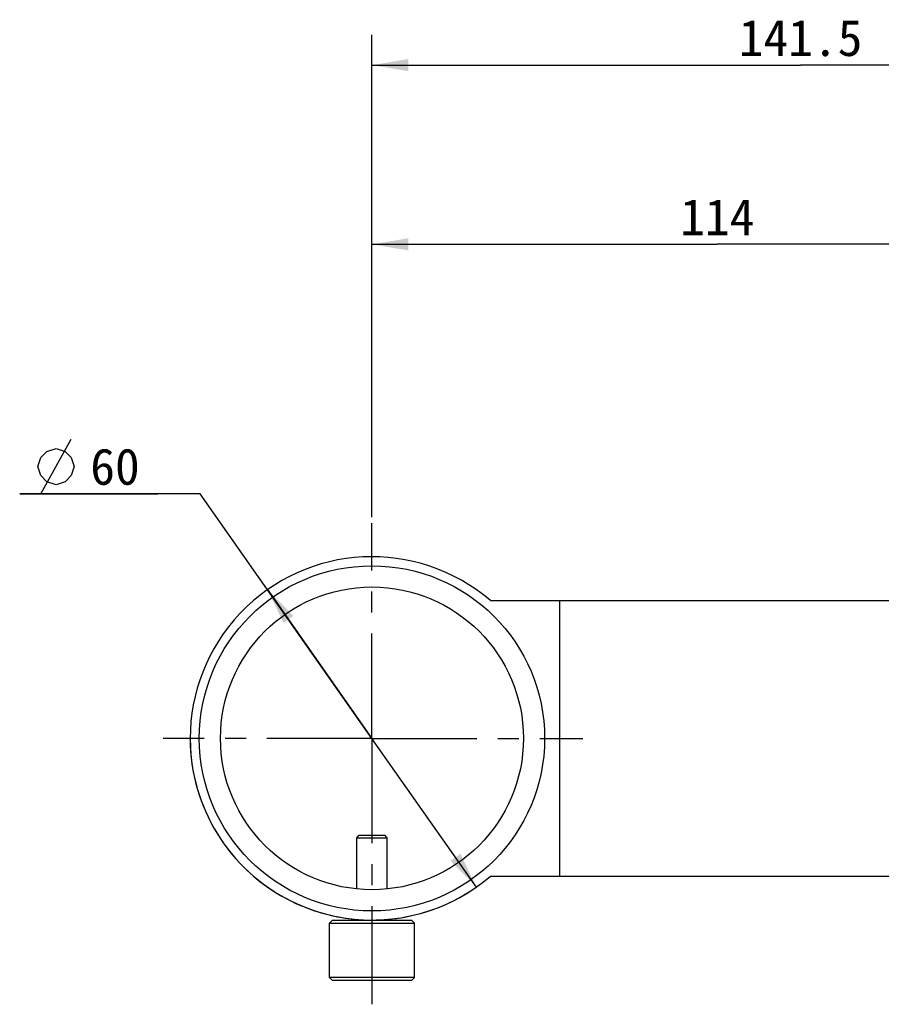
# Model space of a CAD drawing. Header units: millimetres. Extents: x 68 to 220, y 94 to 256.
# Tile 1 of 5: x 78 to 149, y 105 to 186. Entities that reach past the tile are written whole.
import ezdxf
from ezdxf.enums import TextEntityAlignment as Align

# ---------------------------------------------------------------- set-up
doc = ezdxf.new("R2010")
doc.units = ezdxf.units.MM
doc.header["$LTSCALE"] = 23.1
doc.linetypes.add('CENTER', pattern=[0.6, 0.375, -0.075, 0.075, -0.075])
doc.layers.get('0').update_dxf_attribs({"linetype": 'CONTINUOUS'})
for name, color, linetype in [('03_ALL_AXES', 7, 'CONTINUOUS'), ('1', 7, 'CONTINUOUS'), ('2', 7, 'CONTINUOUS'), ('51__DRAFT_DIMS', 7, 'CONTINUOUS')]:
    doc.layers.add(name, color=color, linetype=linetype)
doc.styles.get("Standard").update_dxf_attribs({"font": 'simfang.ttf'})
doc.dimstyles.new('DIMSTYLE_1', dxfattribs={"dimtxt": 3, "dimasz": 3, "dimexe": 2.5, "dimexo": 0.5, "dimgap": 0.75, "dimtad": 1, "dimlfac": 2, "dimdsep": 46, "dimtxsty": 'STANDARD', "dimblk": '_FILLED', "dimblk1": '_FILLED', "dimblk2": '_FILLED', "dimcen": 0.09, "dimclrt": 3, "dimazin": 2, "dimtp": 0.3, "dimtm": 0.3, "dimtfac": 1, "dimtofl": 0, "dimtmove": 0, "dimatfit": 3, "dimldrblk": '_FILLED', "dimfxl": 1, "dimtolj": 1, "dimarcsym": 0})
doc.dimstyles.new('DIMSTYLE_3', dxfattribs={"dimtxt": 3, "dimasz": 3, "dimexe": 2.5, "dimexo": 0.5, "dimgap": 0.75, "dimtad": 1, "dimlfac": 2, "dimdsep": 46, "dimtxsty": 'STANDARD', "dimblk": '_FILLED', "dimblk1": '_FILLED', "dimblk2": '_FILLED', "dimcen": 0.09, "dimclrt": 3, "dimazin": 2, "dimtp": 0.5, "dimtm": 0.5, "dimtfac": 1, "dimtofl": 0, "dimtmove": 0, "dimatfit": 3, "dimldrblk": '_FILLED', "dimfxl": 1, "dimtolj": 1, "dimarcsym": 0})
doc.dimstyles.new('DIMSTYLE_4', dxfattribs={"dimtxt": 3, "dimasz": 3, "dimexe": 2.5, "dimexo": 0.5, "dimtad": 1, "dimlfac": 2, "dimdsep": 46, "dimtxsty": 'STANDARD', "dimblk": '_FILLED', "dimblk1": '_FILLED', "dimblk2": '_FILLED', "dimcen": 0.09, "dimclrt": 3, "dimazin": 2, "dimtp": 0.3, "dimtm": 0.3, "dimtfac": 1, "dimtmove": 0, "dimatfit": 2, "dimldrblk": '_FILLED', "dimfxl": 1, "dimtolj": 1, "dimarcsym": 0})

# ---------------------------------------------------------------- blocks, each defined once
blk = doc.blocks.new('_FILLED')
at = {"color": 0, "linetype": 'ByBlock'}
blk.add_solid([(0, 0), (-1, 0.167), (-1, -0.167)], dxfattribs=at)
blk = doc.blocks.new('*D3')
at = {"layer": '51__DRAFT_DIMS', "color": 4}
for p, q in [((106.752, 145.074), (106.752, 170.091)), ((163.752, 159.722), (163.752, 170.091)), ((106.752, 167.591), (135.252, 167.591)), ((163.752, 167.591), (135.252, 167.591))]:
    blk.add_line(p, q, dxfattribs=at)
at = {"layer": '51__DRAFT_DIMS', "color": 4, "xscale": 3, "yscale": 3, "zscale": 3, "rotation": 180}
blk.add_blockref('_FILLED', (106.752, 167.591), dxfattribs=at)
at = {"layer": '51__DRAFT_DIMS', "color": 4, "xscale": 3, "yscale": 3, "zscale": 3}
blk.add_blockref('_FILLED', (163.752, 167.591), dxfattribs=at)
at = {"layer": '51__DRAFT_DIMS', "color": 3}
blk.add_text('114', height=3, dxfattribs=at).set_placement((135.252, 168.341), align=Align.CENTER)
blk = doc.blocks.new('*D4')
at = {"layer": '51__DRAFT_DIMS', "color": 4}
for p, q in [((106.752, 145.074), (106.752, 184.891)), ((177.502, 140.549), (177.502, 184.891)), ((106.752, 182.391), (142.127, 182.391)), ((177.502, 182.391), (142.127, 182.391))]:
    blk.add_line(p, q, dxfattribs=at)
at = {"layer": '51__DRAFT_DIMS', "color": 4, "xscale": 3, "yscale": 3, "zscale": 3, "rotation": 180}
blk.add_blockref('_FILLED', (106.752, 182.391), dxfattribs=at)
at = {"layer": '51__DRAFT_DIMS', "color": 4, "xscale": 3, "yscale": 3, "zscale": 3}
blk.add_blockref('_FILLED', (177.502, 182.391), dxfattribs=at)
at = {"layer": '51__DRAFT_DIMS', "color": 3}
blk.add_text('141.5', height=3, dxfattribs=at).set_placement((142.127, 183.141), align=Align.CENTER)
blk = doc.blocks.new('*D5')
at = {"layer": '51__DRAFT_DIMS', "color": 4}
for p, q in [((92.588, 146.989), (77.682, 146.989)), ((77.682, 146.989), (89.088, 146.989)), ((106.752, 126.795), (92.588, 146.989)), ((98.139, 139.076), (106.752, 126.795)), ((115.366, 114.515), (106.752, 126.795))]:
    blk.add_line(p, q, dxfattribs=at)
at = {"layer": '51__DRAFT_DIMS', "color": 4, "xscale": 3, "yscale": 3, "zscale": 3}
for p, rotation in [((98.139, 139.076), 125.0465695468), ((115.366, 114.515), 305.0465695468)]:
    blk.add_blockref('_FILLED', p, dxfattribs=dict(at, rotation=rotation))
at = {"layer": '51__DRAFT_DIMS', "color": 3}
blk.add_text('60', height=3, dxfattribs=at).set_placement((87.588, 147.739), align=Align.RIGHT)

msp = doc.modelspace()

# ---------------------------------------------------------------- linework, layer by layer
at = {"layer": '03_ALL_AXES', "color": 1, "linetype": 'CENTER'}
for q in [(106.7525, 144.5738), (89.5241, 126.7955), (106.7525, 104.8353), (124.1521, 126.7955)]:
    msp.add_line((106.7525, 126.7955), q, dxfattribs=at)
at = {"layer": '1', "color": 7}
for p, q in [((105.5025, 118.5955), (105.7025, 118.7955)), ((105.7025, 118.7955), (107.8025, 118.7955)), ((108.0025, 118.5955), (107.8025, 118.7955)), ((105.5025, 114.3584), (105.5025, 118.5955)), ((105.5025, 118.5955), (108.0025, 118.5955)), ((108.0025, 114.3582), (108.0025, 118.5955)), ((103.2525, 111.5455), (103.5025, 111.7955)), ((103.2525, 107.0455), (103.2525, 111.5455)), ((103.2525, 111.5455), (110.2525, 111.5455)), ((103.5025, 111.7955), (110.0025, 111.7955)), ((105.5025, 111.7955), (105.5025, 111.848)), ((108.0025, 111.7955), (108.0025, 111.8478)), ((110.2525, 111.5455), (110.0025, 111.7955)), ((110.2525, 107.0455), (110.2525, 111.5455)), ((103.2525, 107.0455), (103.5025, 106.7955)), ((110.2525, 107.0455), (103.2525, 107.0455)), ((110.0025, 106.7955), (103.5025, 106.7955)), ((110.2525, 107.0455), (110.0025, 106.7955))]:
    msp.add_line(p, q, dxfattribs=at)
at = {"layer": '2', "color": 7}
for p, q in [((116.5305, 138.1705), (156.0025, 138.1705)), ((122.2525, 115.4205), (122.2525, 138.1705)), ((116.5305, 115.4205), (156.0025, 115.4205))]:
    msp.add_line(p, q, dxfattribs=at)
for radius in [14.25, 12.5]:
    msp.add_circle((106.7525, 126.7955), radius, dxfattribs=at)
msp.add_arc((106.7525, 126.7955), 15, 49.317488, 310.682512, dxfattribs=at)
at = {"layer": '51__DRAFT_DIMS', "color": 3}
msp.add_line((79.4319, 146.9893), (81.9319, 151.4893), dxfattribs=at)
msp.add_lwpolyline([(79.1819, 149.2393), (79.4319, 149.9893), (79.9319, 150.4893), (80.6819, 150.7393), (81.4319, 150.4893), (81.9319, 149.9893), (82.1819, 149.2393), (81.9319, 148.4893), (81.4319, 147.9893), (80.6819, 147.7393), (79.9319, 147.9893), (79.4319, 148.4893), (79.1819, 149.2393)], dxfattribs=at)
at = {"layer": '51__DRAFT_DIMS', "color": 4}
msp.add_arc((106.7525, 126.7955), 15, 180, 306.955722, dxfattribs=at)

# ---------------------------------------------------------------- dimensions: what is measured, and where the dimension line sits
for base, p2, dimstyle, picture, middle in [((177.5025, 182.3907), (177.5025, 140.0492), 'DIMSTYLE_3', '*D4', (142.2036, 182.3907)), ((163.7525, 167.5906), (163.7525, 159.2223), 'DIMSTYLE_1', '*D3', (135.3931, 167.5906))]:
    dim = msp.add_linear_dim(base=base, p1=(106.7525, 144.5738), p2=p2, dimstyle=dimstyle, dxfattribs=at)
    dim.commit()
    dim.dimension.update_dxf_attribs({"geometry": picture, "text_midpoint": middle, "dimtype": 160})
dim = msp.add_diameter_dim_2p(p1=(98.1388, 139.0758), p2=(115.3661, 114.5152), text='%%c<>', dimstyle='DIMSTYLE_4', override={"dimtih": 1, "dimtoh": 1, "dimpost": '<>'}, dxfattribs=at)
dim.commit()
dim.dimension.update_dxf_attribs({"geometry": '*D5', "text_midpoint": (85.385, 149.2393), "dimtype": 163})

doc.saveas('drawing.dxf')
